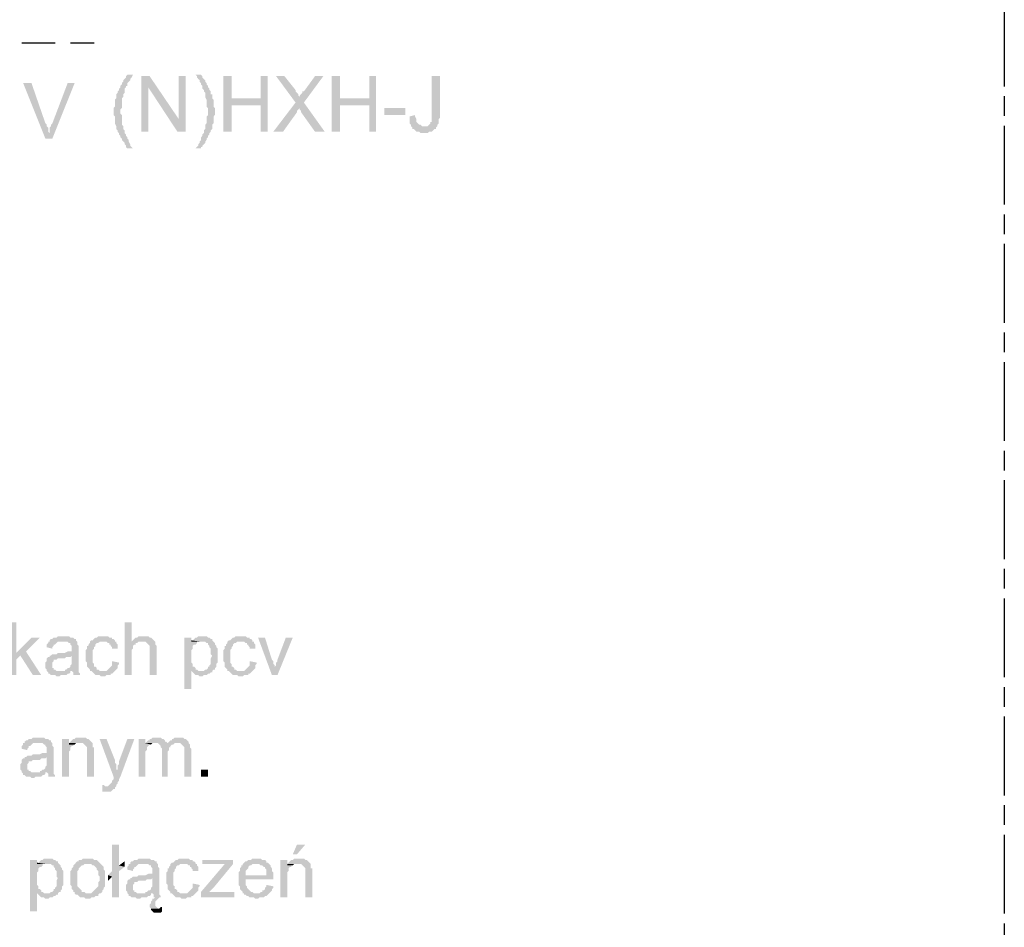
# Model space of a CAD drawing. Header units: millimetres. Extents: x 282377 to 1404227, y -783705 to 1038705.
# Tile 111 of 243: x 383184 to 383484, y 7599 to 7875. Entities that reach past the tile are written whole.
import ezdxf

# ---------------------------------------------------------------- set-up
doc = ezdxf.new("R2010")
doc.units = ezdxf.units.MM
doc.linetypes.add('ACAD_ISO08W100', pattern=[36, 24, -3, 6, -3])
doc.layers.add('!!ELEKTRYKA', color=7, linetype='Continuous')

msp = doc.modelspace()

# ---------------------------------------------------------------- hatches: boundary and pattern name
at = {"layer": '!!ELEKTRYKA', "linetype": 'ACAD_ISO08W100'}
for points in [[(383218.8, 7858.66), (383217.1, 7858.66), (383216.68, 7858.24), (383216.68, 7857.82), (383216.26, 7857.39), (383215.83, 7856.97), (383215.83, 7856.55), (383215.41, 7856.12), (383215.41, 7855.7), (383214.99, 7855.28), (383214.99, 7854.85), (383214.56, 7854.43), (383214.56, 7854.01), (383214.14, 7853.58), (383214.14, 7853.16), (383213.72, 7852.74), (383213.72, 7852.74), (383213.72, 7852.31), (383213.72, 7851.47), (383213.29, 7851.04), (383213.29, 7850.62), (383213.29, 7850.2), (383213.29, 7849.77), (383213.29, 7849.35), (383213.29, 7848.93), (383212.87, 7848.5), (383212.87, 7848.08), (383212.87, 7847.66), (383212.87, 7847.23), (383212.87, 7846.81), (383212.87, 7846.39), (383213.29, 7845.96), (383213.29, 7845.54), (383213.29, 7845.12), (383213.29, 7844.69), (383213.29, 7844.27), (383213.29, 7843.85), (383213.72, 7843), (383213.72, 7842.58), (383213.72, 7842.15), (383214.14, 7841.73), (383214.14, 7841.31), (383214.14, 7841.31), (383214.56, 7840.88), (383214.56, 7840.46), (383214.99, 7840.04), (383214.99, 7839.61), (383215.41, 7839.19), (383215.41, 7838.77), (383215.83, 7838.34), (383216.26, 7837.92), (383216.26, 7837.5), (383216.68, 7837.07), (383216.68, 7836.65), (383217.1, 7836.23), (383218.8, 7836.23), (383218.8, 7836.23), (383218.37, 7836.65), (383217.95, 7837.07), (383217.95, 7837.5), (383217.53, 7838.34), (383217.53, 7838.77), (383217.1, 7839.19), (383217.1, 7839.61), (383216.68, 7840.04), (383216.68, 7840.46), (383216.26, 7840.88), (383216.26, 7841.31), (383216.26, 7841.73), (383215.83, 7842.15), (383215.83, 7842.58), (383215.83, 7843), (383215.41, 7843.42), (383215.41, 7843.85), (383215.41, 7844.27), (383215.41, 7844.69), (383215.41, 7845.12), (383215.41, 7845.54), (383215.41, 7845.96), (383215.41, 7846.39), (383214.99, 7846.81), (383214.99, 7847.23), (383214.99, 7847.66), (383214.99, 7848.08), (383215.41, 7848.5), (383215.41, 7848.93), (383215.41, 7849.35), (383215.41, 7849.77), (383215.41, 7850.2), (383215.41, 7851.04), (383215.41, 7851.47), (383215.83, 7851.89), (383215.83, 7851.89), (383215.83, 7852.31), (383215.83, 7852.74), (383216.26, 7853.16), (383216.26, 7854.01), (383216.26, 7854.43), (383216.68, 7854.85), (383216.68, 7855.28), (383216.68, 7855.28), (383217.1, 7855.28), (383217.1, 7855.7), (383217.1, 7856.12), (383217.53, 7856.55), (383217.95, 7856.97), (383217.95, 7857.39), (383218.37, 7857.82)], [(383239.54, 7858.66), (383237.85, 7858.66), (383238.27, 7858.24), (383238.27, 7857.82), (383238.69, 7857.39), (383239.12, 7856.97), (383239.12, 7856.55), (383239.54, 7856.12), (383239.54, 7855.7), (383239.96, 7855.28), (383239.96, 7855.28), (383239.96, 7854.85), (383239.96, 7854.43), (383240.39, 7854.01), (383240.39, 7853.58), (383240.81, 7853.16), (383240.81, 7852.74), (383240.81, 7852.31), (383240.81, 7851.89), (383240.81, 7851.89), (383241.23, 7851.04), (383241.23, 7850.62), (383241.23, 7850.2), (383241.23, 7849.77), (383241.23, 7849.35), (383241.23, 7848.93), (383241.66, 7848.5), (383241.66, 7848.08), (383241.66, 7847.23), (383241.66, 7847.23), (383241.66, 7846.81), (383241.66, 7846.39), (383241.23, 7845.96), (383241.23, 7845.54), (383241.23, 7845.12), (383241.23, 7844.69), (383241.23, 7844.27), (383241.23, 7843.85), (383240.81, 7843.42), (383240.81, 7843), (383240.81, 7842.58), (383240.81, 7842.15), (383240.39, 7841.73), (383240.39, 7841.31), (383240.39, 7840.88), (383239.96, 7840.46), (383239.96, 7840.04), (383239.54, 7839.61), (383239.54, 7838.77), (383239.12, 7838.34), (383239.12, 7837.92), (383238.69, 7837.5), (383238.69, 7837.07), (383238.27, 7836.65), (383237.85, 7836.23), (383239.54, 7836.23), (383239.54, 7836.65), (383239.96, 7836.65), (383239.96, 7837.07), (383240.39, 7837.5), (383240.81, 7837.92), (383240.81, 7838.34), (383241.23, 7838.77), (383241.23, 7839.19), (383241.66, 7839.61), (383241.66, 7840.04), (383242.08, 7840.46), (383242.08, 7840.88), (383242.5, 7841.31), (383242.5, 7841.31), (383242.5, 7841.73), (383242.93, 7842.15), (383242.93, 7843), (383242.93, 7843.42), (383243.35, 7843.85), (383243.35, 7844.27), (383243.35, 7844.69), (383243.35, 7845.12), (383243.35, 7845.54), (383243.35, 7845.96), (383243.77, 7846.39), (383243.77, 7846.81), (383243.77, 7847.66), (383243.77, 7847.66), (383243.77, 7848.08), (383243.77, 7848.5), (383243.35, 7848.93), (383243.35, 7849.35), (383243.35, 7850.2), (383243.35, 7850.62), (383243.35, 7851.04), (383242.93, 7851.47), (383242.93, 7851.89), (383242.93, 7852.31), (383242.93, 7852.74), (383242.5, 7852.74), (383242.5, 7853.16), (383242.5, 7853.58), (383242.08, 7854.01), (383242.08, 7854.43), (383241.66, 7854.85), (383241.66, 7855.28), (383241.23, 7855.7), (383241.23, 7856.12), (383240.81, 7856.55), (383240.81, 7856.97), (383240.39, 7857.39), (383239.96, 7857.82), (383239.96, 7858.24)], [(383187.89, 7856.12), (383185.35, 7856.12), (383192.13, 7839.19), (383193.4, 7840.88), (383192.97, 7841.31), (383192.97, 7841.73), (383192.97, 7842.15), (383192.97, 7842.58), (383192.55, 7843), (383192.55, 7843.42), (383192.13, 7843.85)], [(383201.02, 7856.12), (383198.9, 7856.12), (383194.24, 7843.85), (383194.24, 7843.85), (383193.82, 7843.42), (383193.82, 7843), (383193.4, 7842.58), (383193.4, 7842.15), (383193.4, 7841.31), (383193.4, 7840.88), (383192.13, 7839.19), (383194.24, 7839.19)], [(383223.88, 7858.24), (383221.34, 7858.24), (383221.34, 7841.31), (383223.45, 7841.31), (383223.45, 7854.85)], [(383234.88, 7858.24), (383232.77, 7858.24), (383232.77, 7845.12), (383232.34, 7841.31), (383234.88, 7841.31)], [(383248.85, 7858.24), (383246.31, 7858.24), (383246.31, 7841.31), (383248.85, 7841.31), (383248.85, 7849.35), (383257.74, 7849.35), (383248.85, 7851.47)], [(383259.86, 7858.24), (383257.74, 7858.24), (383257.74, 7851.47), (383248.85, 7851.47), (383257.74, 7849.35), (383257.74, 7841.31), (383259.86, 7841.31)], [(383264.94, 7858.24), (383262.4, 7858.24), (383268.33, 7850.2), (383269.6, 7848.5), (383269.6, 7848.08), (383270.02, 7847.66), (383270.02, 7847.23), (383274.25, 7841.31), (383277.22, 7841.31), (383270.87, 7850.2), (383269.6, 7851.89), (383269.6, 7851.89), (383269.17, 7852.31), (383269.17, 7852.74), (383268.75, 7853.16), (383268.33, 7853.58), (383268.33, 7854.01)], [(383276.79, 7858.24), (383274.25, 7858.24), (383270.87, 7853.58), (383270.44, 7853.58), (383270.44, 7853.16), (383270.02, 7852.74), (383269.6, 7852.31), (383269.6, 7851.89), (383270.87, 7850.2)], [(383281.87, 7858.24), (383279.33, 7858.24), (383279.33, 7841.31), (383281.87, 7841.31), (383281.87, 7849.35), (383290.76, 7849.35), (383281.87, 7851.47)], [(383292.88, 7858.24), (383290.76, 7858.24), (383290.76, 7851.47), (383281.87, 7851.47), (383290.76, 7849.35), (383290.76, 7841.31), (383292.88, 7841.31)], [(383312.35, 7858.24), (383309.81, 7858.24), (383309.81, 7846.39), (383309.81, 7846.39), (383309.81, 7845.54), (383309.81, 7845.12), (383309.81, 7844.69), (383309.81, 7844.27), (383309.39, 7844.27), (383309.39, 7843.85), (383308.97, 7843.42), (383308.97, 7843.42), (383308.54, 7843), (383308.12, 7843), (383307.27, 7843), (383311.51, 7843), (383311.51, 7843.42), (383311.51, 7843.42), (383311.93, 7843.85), (383311.93, 7844.27), (383311.93, 7844.69), (383311.93, 7845.12), (383312.35, 7845.54), (383312.35, 7845.96), (383312.35, 7846.81)], [(383268.33, 7850.2), (383261.55, 7841.31), (383264.52, 7841.31), (383268.75, 7847.23), (383268.75, 7847.23), (383268.75, 7847.66), (383269.17, 7848.08), (383269.6, 7848.5)], [(383304.73, 7846.39), (383303.04, 7845.96), (383303.04, 7843.85), (383303.46, 7843.42), (383303.46, 7843), (383303.89, 7842.58), (383303.89, 7842.15), (383303.89, 7842.15), (383304.31, 7842.15), (383304.73, 7841.73), (383305.16, 7841.31), (383305.58, 7841.31), (383306, 7841.31), (383306.43, 7840.88), (383306.85, 7840.88), (383307.27, 7840.88), (383307.7, 7840.88), (383308.54, 7840.88), (383308.97, 7841.31), (383309.39, 7841.31), (383309.81, 7841.31), (383310.24, 7841.73), (383310.24, 7841.73), (383310.66, 7842.15), (383311.08, 7842.15), (383311.08, 7842.58), (383311.51, 7843), (383307.27, 7843), (383307.27, 7843), (383306.85, 7843), (383306.43, 7843.42), (383306, 7843.42), (383305.58, 7843.85), (383305.58, 7843.85), (383305.58, 7843.85), (383305.16, 7844.27), (383305.16, 7844.69), (383305.16, 7845.12), (383304.73, 7845.96)], [(383183.23, 7691.87), (383181.54, 7691.87), (383181.54, 7675.78), (383183.23, 7675.78), (383183.23, 7680.44), (383184.5, 7681.71), (383183.23, 7682.55)], [(383218.37, 7691.87), (383216.26, 7691.87), (383216.26, 7675.78), (383218.37, 7675.78), (383218.37, 7682.13), (383218.37, 7682.55), (383218.37, 7682.98), (383218.37, 7683.4), (383218.8, 7683.82), (383218.8, 7684.25), (383218.8, 7684.67), (383219.22, 7685.09), (383219.64, 7685.09), (383219.64, 7685.52), (383220.07, 7685.52), (383220.49, 7685.94), (383220.91, 7685.94), (383221.34, 7685.94), (383218.37, 7685.94)], [(383197.63, 7687.63), (383197.63, 7687.63), (383195.94, 7687.63), (383195.51, 7687.21), (383195.09, 7687.21), (383194.67, 7687.21), (383194.24, 7686.79), (383193.82, 7686.79), (383193.4, 7686.36), (383193.4, 7685.94), (383197.21, 7685.94), (383197.63, 7685.94), (383198.05, 7685.94), (383198.48, 7685.94), (383198.9, 7685.94), (383199.32, 7685.52), (383199.75, 7685.52), (383199.75, 7685.09), (383199.75, 7685.09), (383200.17, 7684.67), (383200.17, 7684.25), (383200.17, 7683.82), (383200.17, 7683.82), (383200.17, 7682.98), (383200.17, 7682.98), (383199.75, 7682.98), (383199.32, 7682.98), (383199.32, 7682.98), (383198.9, 7682.98), (383198.05, 7682.55), (383197.63, 7682.55), (383197.21, 7682.55), (383196.78, 7682.55), (383195.94, 7682.55), (383195.51, 7682.13), (383195.09, 7682.13), (383195.09, 7682.13), (383194.67, 7682.13), (383194.24, 7682.13), (383193.82, 7681.71), (383200.17, 7681.71), (383200.17, 7680.86), (383200.17, 7680.44), (383200.17, 7680.01), (383200.17, 7679.59), (383200.17, 7679.17), (383199.75, 7678.74), (383199.75, 7678.74), (383199.75, 7678.32), (383199.32, 7677.9), (383198.9, 7677.9), (383198.48, 7677.47), (383198.05, 7677.47), (383198.05, 7677.05), (383200.17, 7677.05), (383200.17, 7677.05), (383200.59, 7676.63), (383200.59, 7676.2), (383200.59, 7675.78), (383202.71, 7675.78), (383202.71, 7675.78), (383202.71, 7676.2), (383202.29, 7676.63), (383202.29, 7677.05), (383202.29, 7677.47), (383202.29, 7677.47), (383202.29, 7677.9), (383202.29, 7678.32), (383202.29, 7678.74), (383202.29, 7679.17), (383202.29, 7680.01), (383202.29, 7680.44), (383202.29, 7683.4), (383202.29, 7683.4), (383202.29, 7683.82), (383202.29, 7684.25), (383202.29, 7684.67), (383201.86, 7685.09), (383201.86, 7685.09), (383201.86, 7685.52), (383201.86, 7685.94), (383201.44, 7686.36), (383201.44, 7686.79), (383201.02, 7686.79), (383200.59, 7687.21), (383200.17, 7687.21), (383199.75, 7687.21), (383199.32, 7687.63), (383198.9, 7687.63), (383198.48, 7687.63), (383198.05, 7687.63)], [(383209.91, 7687.63), (383208.21, 7687.63), (383207.79, 7687.21), (383207.37, 7687.21), (383206.94, 7686.79), (383206.94, 7686.79), (383206.52, 7686.36), (383206.1, 7686.36), (383205.67, 7685.94), (383205.67, 7685.52), (383205.25, 7685.09), (383205.25, 7684.67), (383204.83, 7684.67), (383204.83, 7684.25), (383204.83, 7683.82), (383204.4, 7683.4), (383204.4, 7682.98), (383204.4, 7682.55), (383204.4, 7682.13), (383204.4, 7681.71), (383204.4, 7680.86), (383204.4, 7680.44), (383204.4, 7680.01), (383204.83, 7679.59), (383204.83, 7679.17), (383204.83, 7678.74), (383204.83, 7678.32), (383205.25, 7677.9), (383205.25, 7677.9), (383205.67, 7677.47), (383205.67, 7677.05), (383209.48, 7677.05), (383209.48, 7677.05), (383209.06, 7677.05), (383208.64, 7677.05), (383208.21, 7677.47), (383207.79, 7677.47), (383207.79, 7677.9), (383207.37, 7678.32), (383207.37, 7678.32), (383206.94, 7678.32), (383206.94, 7678.74), (383206.94, 7679.17), (383206.52, 7679.59), (383206.52, 7680.01), (383206.52, 7680.44), (383206.52, 7680.86), (383206.52, 7681.71), (383206.52, 7681.71), (383206.52, 7682.13), (383206.52, 7682.55), (383206.52, 7682.98), (383206.52, 7683.4), (383206.94, 7683.82), (383206.94, 7684.25), (383207.37, 7684.67), (383207.37, 7685.09), (383207.37, 7685.09), (383207.79, 7685.52), (383208.21, 7685.52), (383208.64, 7685.94), (383209.06, 7685.94), (383209.48, 7685.94), (383209.91, 7685.94), (383213.29, 7685.94), (383213.29, 7686.36), (383212.87, 7686.79), (383212.45, 7686.79), (383212.45, 7687.21), (383212.02, 7687.21), (383211.6, 7687.21), (383211.18, 7687.63), (383210.75, 7687.63), (383210.33, 7687.63)], [(383221.76, 7687.63), (383221.76, 7687.63), (383220.49, 7687.63), (383220.07, 7687.21), (383219.64, 7687.21), (383219.22, 7686.79), (383219.22, 7686.79), (383218.8, 7686.36), (383218.37, 7685.94), (383221.34, 7685.94), (383221.76, 7685.94), (383222.18, 7685.94), (383222.61, 7685.94), (383223.03, 7685.52), (383223.45, 7685.09), (383223.45, 7685.09), (383223.45, 7685.09), (383223.88, 7684.67), (383223.88, 7684.25), (383223.88, 7683.82), (383223.88, 7682.98), (383223.88, 7675.78), (383225.99, 7675.78), (383225.99, 7682.98), (383225.99, 7683.82), (383225.99, 7684.25), (383225.99, 7684.67), (383225.57, 7685.09), (383225.57, 7685.52), (383225.57, 7685.52), (383225.57, 7685.94), (383225.15, 7686.36), (383224.72, 7686.79), (383224.72, 7686.79), (383224.3, 7687.21), (383223.88, 7687.21), (383223.88, 7687.21), (383223.45, 7687.63), (383223.03, 7687.63), (383222.18, 7687.63)], [(383239.96, 7687.63), (383238.69, 7687.63), (383238.27, 7687.21), (383237.85, 7687.21), (383237.42, 7686.79), (383237, 7686.36), (383236.58, 7686.36), (383239.54, 7685.94), (383239.96, 7685.94), (383240.39, 7685.94), (383240.81, 7685.94), (383241.23, 7685.52), (383241.66, 7685.52), (383241.66, 7685.09), (383242.08, 7684.67), (383242.08, 7684.25), (383242.5, 7683.82), (383242.5, 7683.82), (383242.5, 7682.98), (383242.5, 7682.55), (383242.5, 7682.13), (383242.93, 7681.71), (383242.93, 7681.71), (383242.5, 7680.86), (383242.5, 7680.44), (383242.5, 7680.01), (383242.5, 7679.59), (383242.5, 7679.17), (383242.08, 7678.74), (383242.08, 7678.32), (383241.66, 7678.32), (383241.66, 7677.9), (383241.23, 7677.47), (383240.81, 7677.47), (383240.39, 7677.05), (383239.96, 7677.05), (383239.54, 7677.05), (383236.58, 7677.05), (383237, 7676.63), (383237, 7676.63), (383237.42, 7676.2), (383237.85, 7675.78), (383237.85, 7675.78), (383238.27, 7675.78), (383238.69, 7675.78), (383239.12, 7675.36), (383239.54, 7675.36), (383239.54, 7675.36), (383239.96, 7675.36), (383240.39, 7675.78), (383240.81, 7675.78), (383241.23, 7675.78), (383241.66, 7676.2), (383242.08, 7676.2), (383242.5, 7676.63), (383242.93, 7676.63), (383242.93, 7677.05), (383243.35, 7677.47), (383243.77, 7677.47), (383243.77, 7677.9), (383244.2, 7678.32), (383244.2, 7678.74), (383244.2, 7679.17), (383244.62, 7679.59), (383244.62, 7680.01), (383244.62, 7680.44), (383244.62, 7680.86), (383244.62, 7681.28), (383244.62, 7681.71), (383244.62, 7681.71), (383244.62, 7682.13), (383244.62, 7682.55), (383244.62, 7682.98), (383244.62, 7683.4), (383244.62, 7683.82), (383244.2, 7684.25), (383244.2, 7684.67), (383244.2, 7684.67), (383243.77, 7685.09), (383243.77, 7685.52), (383243.35, 7685.94), (383242.93, 7686.36), (383242.93, 7686.79), (383242.5, 7686.79), (383242.5, 7686.79), (383242.08, 7687.21), (383241.66, 7687.21), (383241.23, 7687.63), (383240.81, 7687.63), (383240.39, 7687.63)], [(383251.82, 7687.63), (383250.12, 7687.63), (383249.7, 7687.21), (383249.28, 7687.21), (383248.85, 7686.79), (383248.85, 7686.79), (383248.43, 7686.36), (383248.01, 7686.36), (383247.58, 7685.94), (383247.58, 7685.52), (383247.16, 7685.09), (383247.16, 7684.67), (383246.74, 7684.67), (383246.74, 7684.25), (383246.74, 7683.82), (383246.31, 7683.4), (383246.31, 7682.98), (383246.31, 7682.55), (383246.31, 7682.13), (383246.31, 7681.71), (383246.31, 7680.86), (383246.31, 7680.44), (383246.31, 7680.01), (383246.74, 7679.59), (383246.74, 7679.17), (383246.74, 7678.74), (383246.74, 7678.32), (383247.16, 7677.9), (383247.16, 7677.9), (383247.58, 7677.47), (383247.58, 7677.05), (383251.39, 7677.05), (383251.39, 7677.05), (383250.97, 7677.05), (383250.55, 7677.05), (383250.12, 7677.47), (383249.7, 7677.47), (383249.7, 7677.9), (383249.28, 7678.32), (383249.28, 7678.32), (383248.85, 7678.32), (383248.85, 7678.74), (383248.85, 7679.17), (383248.43, 7679.59), (383248.43, 7680.01), (383248.43, 7680.44), (383248.43, 7680.86), (383248.43, 7681.71), (383248.43, 7681.71), (383248.43, 7682.13), (383248.43, 7682.55), (383248.43, 7682.98), (383248.43, 7683.4), (383248.85, 7683.82), (383248.85, 7684.25), (383249.28, 7684.67), (383249.28, 7685.09), (383249.28, 7685.09), (383249.7, 7685.52), (383250.12, 7685.52), (383250.55, 7685.94), (383250.97, 7685.94), (383251.39, 7685.94), (383251.82, 7685.94), (383255.2, 7685.94), (383255.2, 7686.36), (383254.78, 7686.79), (383254.36, 7686.79), (383254.36, 7687.21), (383253.93, 7687.21), (383253.51, 7687.21), (383253.09, 7687.63), (383252.66, 7687.63), (383252.24, 7687.63)], [(383190.43, 7687.21), (383187.89, 7687.21), (383183.23, 7682.55), (383184.5, 7681.71), (383188.31, 7675.78), (383190.86, 7675.78), (383186.2, 7682.98)], [(383193.4, 7685.94), (383192.97, 7685.94), (383192.97, 7685.52), (383192.55, 7685.09), (383192.55, 7684.67), (383192.55, 7684.25), (383194.24, 7683.82), (383194.24, 7684.25), (383194.67, 7684.67), (383194.67, 7685.09), (383195.09, 7685.09), (383195.51, 7685.52), (383195.51, 7685.52), (383195.94, 7685.94), (383196.36, 7685.94), (383196.78, 7685.94), (383197.21, 7685.94)], [(383213.29, 7685.94), (383209.91, 7685.94), (383210.75, 7685.94), (383211.18, 7685.52), (383211.6, 7685.52), (383211.6, 7685.09), (383212.02, 7685.09), (383212.02, 7684.67), (383212.45, 7684.25), (383212.45, 7683.82), (383214.14, 7683.82), (383214.14, 7684.25), (383214.14, 7684.67), (383214.14, 7685.09), (383213.72, 7685.52), (383213.72, 7685.94)], [(383236.58, 7687.21), (383234.46, 7687.21), (383234.46, 7671.55), (383236.58, 7671.55), (383236.58, 7677.05), (383239.54, 7677.05), (383239.12, 7677.05), (383238.69, 7677.05), (383238.27, 7677.47), (383237.85, 7677.47), (383237.85, 7677.9), (383237.42, 7678.32), (383237, 7678.32), (383237, 7678.74), (383237, 7679.17), (383236.58, 7679.59), (383236.58, 7680.01), (383236.58, 7680.44), (383236.58, 7680.86), (383236.58, 7681.71), (383236.58, 7681.71), (383236.58, 7682.13), (383236.58, 7682.55), (383236.58, 7682.98), (383236.58, 7683.4), (383237, 7683.82), (383237, 7684.25), (383237, 7684.67), (383237.42, 7685.09), (383237.85, 7685.09), (383238.27, 7685.52), (383238.27, 7685.94), (383236.58, 7685.94)], [(383255.2, 7685.94), (383251.82, 7685.94), (383252.66, 7685.94), (383253.09, 7685.52), (383253.51, 7685.52), (383253.51, 7685.09), (383253.93, 7685.09), (383253.93, 7684.67), (383254.36, 7684.25), (383254.36, 7683.82), (383256.05, 7683.82), (383256.05, 7684.25), (383256.05, 7684.67), (383256.05, 7685.09), (383255.63, 7685.52), (383255.63, 7685.94)], [(383259.01, 7687.21), (383256.9, 7687.21), (383261.13, 7675.78), (383261.98, 7677.9), (383261.98, 7678.32), (383261.98, 7678.74), (383261.55, 7679.17), (383261.55, 7679.59), (383261.55, 7680.01), (383261.13, 7680.44)], [(383267.48, 7687.21), (383265.36, 7687.21), (383262.82, 7680.44), (383262.82, 7680.01), (383262.4, 7679.59), (383262.4, 7679.17), (383262.4, 7678.74), (383261.98, 7678.32), (383261.98, 7677.9), (383261.13, 7675.78), (383262.82, 7675.78)], [(383193.82, 7681.71), (383193.4, 7681.71), (383193.4, 7681.28), (383192.97, 7681.28), (383192.55, 7680.86), (383192.55, 7680.44), (383192.55, 7680.01), (383192.13, 7679.59), (383192.13, 7679.17), (383192.13, 7678.74), (383192.13, 7678.74), (383192.13, 7678.32), (383192.13, 7677.9), (383192.55, 7677.47), (383192.55, 7677.05), (383192.97, 7676.63), (383192.97, 7676.63), (383192.97, 7676.2), (383193.4, 7676.2), (383193.82, 7675.78), (383194.24, 7675.78), (383194.67, 7675.78), (383195.09, 7675.78), (383195.51, 7675.36), (383195.94, 7675.36), (383196.36, 7675.36), (383196.78, 7675.78), (383197.21, 7675.78), (383197.63, 7675.78), (383198.05, 7675.78), (383198.48, 7675.78), (383198.9, 7676.2), (383199.32, 7676.2), (383199.75, 7676.63), (383199.75, 7677.05), (383196.36, 7677.05), (383196.36, 7677.05), (383195.94, 7677.05), (383195.51, 7677.05), (383195.09, 7677.47), (383194.67, 7677.47), (383194.67, 7677.9), (383194.24, 7677.9), (383194.24, 7678.32), (383194.24, 7678.74), (383194.24, 7679.17), (383194.24, 7679.59), (383194.67, 7680.01), (383194.67, 7680.01), (383194.67, 7680.44), (383195.09, 7680.44), (383195.51, 7680.44), (383195.94, 7680.86), (383196.36, 7680.86), (383196.78, 7680.86), (383197.21, 7680.86), (383197.63, 7680.86), (383198.05, 7680.86), (383198.48, 7681.28), (383198.9, 7681.28), (383199.32, 7681.28), (383199.75, 7681.28), (383200.17, 7681.71)], [(383212.45, 7680.01), (383212.45, 7678.74), (383212.02, 7678.32), (383212.02, 7678.32), (383211.6, 7677.9), (383211.18, 7677.47), (383211.18, 7677.47), (383210.75, 7677.05), (383210.33, 7677.05), (383209.48, 7677.05), (383205.67, 7677.05), (383206.1, 7677.05), (383206.52, 7676.63), (383206.94, 7676.2), (383206.94, 7676.2), (383207.37, 7675.78), (383207.79, 7675.78), (383208.21, 7675.78), (383208.64, 7675.78), (383209.06, 7675.36), (383209.91, 7675.36), (383210.33, 7675.36), (383210.75, 7675.78), (383211.18, 7675.78), (383211.6, 7675.78), (383212.02, 7675.78), (383212.02, 7676.2), (383212.45, 7676.2), (383212.87, 7676.63), (383212.87, 7676.63), (383213.29, 7677.05), (383213.72, 7677.47), (383213.72, 7677.47), (383214.14, 7677.9), (383214.14, 7678.32), (383214.14, 7678.74), (383214.56, 7679.17), (383214.56, 7679.59)], [(383254.36, 7680.01), (383254.36, 7678.74), (383253.93, 7678.32), (383253.93, 7678.32), (383253.51, 7677.9), (383253.09, 7677.47), (383253.09, 7677.47), (383252.66, 7677.05), (383252.24, 7677.05), (383251.39, 7677.05), (383247.58, 7677.05), (383248.01, 7677.05), (383248.43, 7676.63), (383248.85, 7676.2), (383248.85, 7676.2), (383249.28, 7675.78), (383249.7, 7675.78), (383250.12, 7675.78), (383250.55, 7675.78), (383250.97, 7675.36), (383251.82, 7675.36), (383252.24, 7675.36), (383252.66, 7675.78), (383253.09, 7675.78), (383253.51, 7675.78), (383253.93, 7675.78), (383253.93, 7676.2), (383254.36, 7676.2), (383254.78, 7676.63), (383254.78, 7676.63), (383255.2, 7677.05), (383255.63, 7677.47), (383255.63, 7677.47), (383256.05, 7677.9), (383256.05, 7678.32), (383256.05, 7678.74), (383256.47, 7679.17), (383256.47, 7679.59)], [(383185.77, 7655.04), (383185.35, 7655.04), (383185.35, 7654.61), (383184.93, 7654.19), (383184.93, 7653.77), (383184.93, 7653.34), (383186.62, 7652.92), (383186.62, 7653.34), (383187.04, 7653.77), (383187.04, 7654.19), (383187.47, 7654.19), (383187.89, 7654.61), (383187.89, 7654.61), (383188.31, 7655.04), (383188.74, 7655.04), (383189.16, 7655.04), (383189.58, 7655.04)], [(383190.01, 7656.73), (383190.01, 7656.73), (383188.31, 7656.73), (383187.89, 7656.31), (383187.47, 7656.31), (383187.04, 7656.31), (383186.62, 7655.88), (383186.2, 7655.88), (383185.77, 7655.46), (383185.77, 7655.04), (383189.58, 7655.04), (383190.01, 7655.04), (383190.43, 7655.04), (383190.86, 7655.04), (383191.28, 7655.04), (383191.7, 7654.61), (383192.13, 7654.61), (383192.13, 7654.19), (383192.13, 7654.19), (383192.55, 7653.77), (383192.55, 7653.34), (383192.55, 7652.92), (383192.55, 7652.92), (383192.55, 7652.07), (383192.55, 7652.07), (383192.13, 7652.07), (383191.7, 7652.07), (383191.7, 7652.07), (383191.28, 7652.07), (383190.43, 7651.65), (383190.01, 7651.65), (383189.58, 7651.65), (383189.16, 7651.65), (383188.31, 7651.65), (383187.89, 7651.23), (383187.47, 7651.23), (383187.47, 7651.23), (383187.04, 7651.23), (383186.62, 7651.23), (383186.2, 7650.8), (383192.55, 7650.8), (383192.55, 7649.96), (383192.55, 7649.53), (383192.55, 7649.11), (383192.55, 7648.69), (383192.55, 7648.26), (383192.13, 7647.84), (383192.13, 7647.84), (383192.13, 7647.42), (383191.7, 7646.99), (383191.28, 7646.99), (383190.86, 7646.57), (383190.43, 7646.57), (383190.43, 7646.15), (383192.55, 7646.15), (383192.55, 7646.15), (383192.97, 7645.72), (383192.97, 7645.3), (383192.97, 7644.88), (383195.09, 7644.88), (383195.09, 7644.88), (383195.09, 7645.3), (383194.67, 7645.72), (383194.67, 7646.15), (383194.67, 7646.57), (383194.67, 7646.57), (383194.67, 7646.99), (383194.67, 7647.42), (383194.67, 7647.84), (383194.67, 7648.26), (383194.67, 7649.11), (383194.67, 7649.53), (383194.67, 7652.5), (383194.67, 7652.5), (383194.67, 7652.92), (383194.67, 7653.34), (383194.67, 7653.77), (383194.24, 7654.19), (383194.24, 7654.19), (383194.24, 7654.61), (383194.24, 7655.04), (383193.82, 7655.46), (383193.82, 7655.88), (383193.4, 7655.88), (383192.97, 7656.31), (383192.55, 7656.31), (383192.13, 7656.31), (383191.7, 7656.73), (383191.28, 7656.73), (383190.86, 7656.73), (383190.43, 7656.73)], [(383199.32, 7656.31), (383197.21, 7656.31), (383197.21, 7644.88), (383199.32, 7644.88), (383199.32, 7651.23), (383199.32, 7651.65), (383199.32, 7652.07), (383199.32, 7652.5), (383199.75, 7652.92), (383199.75, 7653.34), (383199.75, 7653.77), (383200.17, 7654.19), (383200.17, 7654.19), (383200.59, 7654.19), (383200.59, 7654.61), (383201.02, 7654.61), (383199.32, 7654.61)], [(383202.71, 7656.73), (383202.71, 7656.73), (383201.44, 7656.73), (383201.02, 7656.31), (383200.59, 7656.31), (383200.17, 7655.88), (383200.17, 7655.88), (383199.75, 7655.46), (383199.32, 7655.04), (383202.29, 7655.04), (383202.71, 7655.04), (383203.13, 7655.04), (383203.56, 7655.04), (383203.98, 7654.61), (383203.98, 7654.61), (383204.4, 7654.19), (383204.83, 7653.77), (383204.83, 7653.77), (383204.83, 7653.34), (383204.83, 7652.92), (383204.83, 7652.5), (383204.83, 7652.07), (383204.83, 7644.88), (383206.94, 7644.88), (383206.94, 7652.07), (383206.94, 7652.07), (383206.94, 7652.92), (383206.94, 7653.34), (383206.94, 7653.77), (383206.52, 7653.77), (383206.52, 7654.19), (383206.52, 7654.61), (383206.52, 7655.04), (383206.1, 7655.46), (383206.1, 7655.46), (383205.67, 7655.88), (383205.25, 7656.31), (383204.83, 7656.31), (383204.83, 7656.31), (383204.4, 7656.73), (383203.98, 7656.73), (383203.13, 7656.73)], [(383199.32, 7655.04), (383199.32, 7654.61), (383201.02, 7654.61), (383201.44, 7655.04), (383201.86, 7655.04), (383202.29, 7655.04)], [(383210.75, 7656.31), (383208.64, 7656.31), (383212.87, 7644.88), (383214.14, 7646.99), (383213.72, 7646.99), (383213.72, 7647.84), (383213.72, 7648.26), (383213.72, 7648.69), (383213.29, 7649.11), (383213.29, 7649.53), (383213.29, 7649.96)], [(383219.22, 7656.31), (383217.1, 7656.31), (383214.56, 7649.53), (383214.56, 7649.53), (383214.56, 7649.11), (383214.56, 7648.69), (383214.14, 7648.26), (383214.14, 7647.84), (383214.14, 7647.42), (383214.14, 7646.99), (383212.87, 7644.88), (383212.87, 7644.88), (383212.87, 7644.45), (383212.87, 7644.03), (383212.45, 7643.61), (383212.45, 7643.18), (383212.02, 7642.76), (383212.02, 7642.76), (383212.02, 7642.76), (383211.6, 7642.34), (383211.6, 7642.34), (383211.18, 7641.91), (383210.33, 7641.91), (383213.72, 7641.91), (383213.72, 7642.34), (383213.72, 7642.34), (383214.14, 7642.76), (383214.14, 7643.18), (383214.56, 7643.61), (383214.56, 7644.03), (383214.99, 7644.88)], [(383222.61, 7656.31), (383220.49, 7656.31), (383220.49, 7644.88), (383222.61, 7644.88), (383222.61, 7650.8), (383222.61, 7651.23), (383222.61, 7651.65), (383222.61, 7652.07), (383222.61, 7652.5), (383223.03, 7652.92), (383223.03, 7653.34), (383223.03, 7653.77), (383223.45, 7654.19), (383223.45, 7654.19), (383223.88, 7654.61), (383224.3, 7654.61), (383222.61, 7655.04)], [(383225.99, 7656.73), (383224.72, 7656.73), (383224.3, 7656.31), (383223.88, 7656.31), (383223.88, 7655.88), (383223.45, 7655.88), (383223.03, 7655.46), (383222.61, 7655.04), (383225.57, 7655.04), (383225.57, 7655.04), (383225.99, 7655.04), (383226.42, 7655.04), (383226.84, 7654.61), (383229.38, 7654.61), (383229.38, 7655.04), (383228.96, 7655.46), (383228.53, 7655.46), (383228.53, 7655.88), (383228.11, 7656.31), (383228.11, 7656.31), (383227.69, 7656.31), (383227.26, 7656.73), (383226.84, 7656.73), (383226.42, 7656.73)], [(383222.61, 7655.04), (383222.61, 7655.04), (383224.3, 7654.61), (383224.72, 7655.04), (383225.15, 7655.04), (383225.57, 7655.04)], [(383229.38, 7655.04), (383229.38, 7654.61), (383226.84, 7654.61), (383227.26, 7654.19), (383227.26, 7654.19), (383227.26, 7653.77), (383227.69, 7653.34), (383227.69, 7652.92), (383227.69, 7652.5), (383227.69, 7644.88), (383229.38, 7644.88), (383229.38, 7651.65), (383229.38, 7651.65), (383229.38, 7652.5), (383229.8, 7652.92), (383229.8, 7653.34), (383229.8, 7653.77), (383230.23, 7653.77), (383230.23, 7654.19), (383230.23, 7654.19), (383230.65, 7654.61), (383231.07, 7654.61), (383231.5, 7655.04), (383231.92, 7655.04), (383232.34, 7655.04)], [(383232.77, 7656.73), (383231.5, 7656.73), (383231.07, 7656.31), (383230.65, 7656.31), (383230.65, 7655.88), (383230.23, 7655.88), (383229.8, 7655.46), (383229.38, 7655.04), (383232.34, 7655.04), (383232.77, 7655.04), (383233.19, 7655.04), (383233.61, 7654.61), (383233.61, 7654.61), (383234.04, 7654.19), (383234.46, 7653.77), (383234.46, 7653.77), (383234.46, 7653.34), (383234.46, 7652.92), (383234.46, 7652.07), (383234.46, 7644.88), (383236.58, 7644.88), (383236.58, 7652.92), (383236.58, 7652.92), (383236.58, 7653.34), (383236.15, 7653.77), (383236.15, 7654.61), (383236.15, 7654.61), (383235.73, 7655.04), (383235.73, 7655.46), (383235.31, 7655.88), (383235.31, 7655.88), (383234.88, 7656.31), (383234.46, 7656.31), (383234.04, 7656.73), (383233.61, 7656.73), (383233.19, 7656.73)], [(383186.2, 7650.8), (383185.77, 7650.8), (383185.77, 7650.38), (383185.35, 7650.38), (383184.93, 7649.96), (383184.93, 7649.53), (383184.93, 7649.11), (383184.5, 7648.69), (383184.5, 7648.26), (383184.5, 7647.84), (383184.5, 7647.84), (383184.5, 7647.42), (383184.5, 7646.99), (383184.93, 7646.57), (383184.93, 7646.15), (383185.35, 7645.72), (383185.35, 7645.72), (383185.35, 7645.3), (383185.77, 7645.3), (383186.2, 7644.88), (383186.62, 7644.88), (383187.04, 7644.88), (383187.47, 7644.88), (383187.89, 7644.45), (383188.31, 7644.45), (383188.74, 7644.45), (383189.16, 7644.88), (383189.58, 7644.88), (383190.01, 7644.88), (383190.43, 7644.88), (383190.86, 7644.88), (383191.28, 7645.3), (383191.7, 7645.3), (383192.13, 7645.72), (383192.13, 7646.15), (383188.74, 7646.15), (383188.74, 7646.15), (383188.31, 7646.15), (383187.89, 7646.15), (383187.47, 7646.57), (383187.04, 7646.57), (383187.04, 7646.99), (383186.62, 7646.99), (383186.62, 7647.42), (383186.62, 7647.84), (383186.62, 7648.26), (383186.62, 7648.69), (383187.04, 7649.11), (383187.04, 7649.11), (383187.04, 7649.53), (383187.47, 7649.53), (383187.89, 7649.53), (383188.31, 7649.96), (383188.74, 7649.96), (383189.16, 7649.96), (383189.58, 7649.96), (383190.01, 7649.96), (383190.43, 7649.96), (383190.86, 7650.38), (383191.28, 7650.38), (383191.7, 7650.38), (383192.13, 7650.38), (383192.55, 7650.8)], [(383209.48, 7642.34), (383209.48, 7640.22), (383212.02, 7640.22), (383212.45, 7640.64), (383212.45, 7640.64), (383212.87, 7641.07), (383213.29, 7641.07), (383213.29, 7641.49), (383213.72, 7641.91), (383210.33, 7641.91), (383210.33, 7641.91), (383209.91, 7642.34)], [(383214.56, 7624.13), (383212.45, 7624.13), (383212.45, 7616.09), (383211.18, 7614.82), (383212.45, 7614.39), (383212.45, 7608.04), (383214.56, 7608.04), (383214.56, 7616.09), (383216.26, 7617.36), (383214.56, 7617.78)], [(383189.58, 7619.47), (383187.47, 7619.47), (383187.47, 7603.81), (383189.58, 7603.81), (383189.58, 7609.31), (383192.55, 7609.31), (383192.13, 7609.31), (383191.7, 7609.31), (383191.28, 7609.74), (383190.86, 7609.74), (383190.86, 7610.16), (383190.43, 7610.58), (383190.01, 7610.58), (383190.01, 7611.01), (383190.01, 7611.43), (383189.58, 7611.85), (383189.58, 7612.28), (383189.58, 7612.7), (383189.58, 7613.12), (383189.58, 7613.97), (383189.58, 7613.97), (383189.58, 7614.39), (383189.58, 7614.82), (383189.58, 7615.24), (383189.58, 7615.66), (383190.01, 7616.09), (383190.01, 7616.51), (383190.01, 7616.93), (383190.43, 7617.36), (383190.86, 7617.36), (383191.28, 7617.78), (383191.28, 7618.2), (383189.58, 7618.2)], [(383192.97, 7619.9), (383191.7, 7619.9), (383191.28, 7619.47), (383190.86, 7619.47), (383190.43, 7619.05), (383190.01, 7618.63), (383189.58, 7618.63), (383192.55, 7618.2), (383192.97, 7618.2), (383193.4, 7618.2), (383193.82, 7618.2), (383194.24, 7617.78), (383194.67, 7617.78), (383194.67, 7617.36), (383195.09, 7616.93), (383195.09, 7616.51), (383195.51, 7616.09), (383195.51, 7616.09), (383195.51, 7615.24), (383195.51, 7614.82), (383195.51, 7614.39), (383195.94, 7613.97), (383195.94, 7613.97), (383195.51, 7613.12), (383195.51, 7612.7), (383195.51, 7612.28), (383195.51, 7611.85), (383195.51, 7611.43), (383195.09, 7611.01), (383195.09, 7610.58), (383194.67, 7610.58), (383194.67, 7610.16), (383194.24, 7609.74), (383193.82, 7609.74), (383193.4, 7609.31), (383192.97, 7609.31), (383192.55, 7609.31), (383189.58, 7609.31), (383190.01, 7608.89), (383190.01, 7608.89), (383190.43, 7608.47), (383190.86, 7608.04), (383190.86, 7608.04), (383191.28, 7608.04), (383191.7, 7608.04), (383192.13, 7607.62), (383192.55, 7607.62), (383192.55, 7607.62), (383192.97, 7607.62), (383193.4, 7608.04), (383193.82, 7608.04), (383194.24, 7608.04), (383194.67, 7608.47), (383195.09, 7608.47), (383195.51, 7608.89), (383195.94, 7608.89), (383195.94, 7609.31), (383196.36, 7609.74), (383196.78, 7609.74), (383196.78, 7610.16), (383197.21, 7610.58), (383197.21, 7611.01), (383197.21, 7611.43), (383197.63, 7611.85), (383197.63, 7612.28), (383197.63, 7612.7), (383197.63, 7613.12), (383197.63, 7613.55), (383197.63, 7613.97), (383197.63, 7613.97), (383197.63, 7614.39), (383197.63, 7614.82), (383197.63, 7615.24), (383197.63, 7615.66), (383197.63, 7616.09), (383197.21, 7616.51), (383197.21, 7616.93), (383197.21, 7616.93), (383196.78, 7617.36), (383196.78, 7617.78), (383196.36, 7618.2), (383195.94, 7618.63), (383195.94, 7619.05), (383195.51, 7619.05), (383195.51, 7619.05), (383195.09, 7619.47), (383194.67, 7619.47), (383194.24, 7619.9), (383193.82, 7619.9), (383193.4, 7619.9)], [(383205.25, 7619.9), (383205.25, 7619.9), (383203.56, 7619.9), (383203.13, 7619.47), (383202.71, 7619.47), (383202.29, 7619.47), (383202.29, 7619.05), (383201.86, 7619.05), (383201.44, 7618.63), (383201.44, 7618.63), (383201.02, 7618.2), (383205.25, 7618.2), (383205.25, 7618.2), (383205.67, 7618.2), (383206.1, 7618.2), (383206.52, 7617.78), (383206.94, 7617.78), (383207.37, 7617.36), (383207.37, 7617.36), (383207.79, 7616.93), (383207.79, 7616.51), (383208.21, 7616.09), (383208.21, 7615.66), (383208.21, 7615.24), (383208.21, 7614.82), (383208.64, 7614.39), (383208.64, 7613.97), (383208.64, 7613.97), (383208.64, 7613.12), (383208.21, 7612.7), (383208.21, 7612.28), (383208.21, 7611.85), (383208.21, 7611.43), (383207.79, 7611.01), (383207.79, 7611.01), (383207.37, 7610.58), (383207.37, 7610.58), (383206.94, 7610.16), (383206.52, 7609.74), (383206.52, 7609.74), (383206.1, 7609.31), (383205.67, 7609.31), (383205.25, 7609.31), (383201.02, 7609.31), (383201.44, 7608.89), (383201.86, 7608.89), (383202.29, 7608.47), (383202.29, 7608.47), (383202.71, 7608.04), (383203.13, 7608.04), (383203.56, 7608.04), (383203.98, 7608.04), (383204.4, 7607.62), (383205.25, 7607.62), (383205.25, 7607.62), (383205.67, 7607.62), (383206.1, 7608.04), (383206.52, 7608.04), (383206.94, 7608.04), (383207.37, 7608.47), (383207.79, 7608.47), (383208.21, 7608.47), (383208.21, 7608.89), (383208.64, 7609.31), (383209.06, 7609.31), (383209.48, 7609.74), (383209.48, 7610.16), (383209.91, 7610.58), (383209.91, 7610.58), (383209.91, 7611.01), (383210.33, 7611.43), (383210.33, 7611.43), (383210.33, 7611.85), (383210.33, 7612.28), (383210.33, 7613.12), (383210.33, 7613.55), (383210.33, 7613.97), (383210.33, 7614.39), (383210.33, 7614.82), (383210.33, 7615.24), (383210.33, 7615.66), (383210.33, 7616.09), (383209.91, 7616.51), (383209.91, 7616.93), (383209.91, 7617.36), (383209.48, 7617.78), (383209.06, 7618.2), (383209.06, 7618.2), (383208.64, 7618.63), (383208.21, 7619.05), (383208.21, 7619.05), (383207.79, 7619.47), (383207.37, 7619.47), (383206.94, 7619.47), (383206.52, 7619.9), (383206.1, 7619.9), (383205.67, 7619.9)], [(383222.18, 7619.9), (383220.49, 7619.9), (383220.07, 7619.47), (383219.22, 7619.47), (383218.8, 7619.05), (383218.37, 7619.05), (383217.95, 7618.63), (383217.95, 7618.2), (383221.76, 7618.2), (383222.18, 7618.2), (383222.61, 7618.2), (383223.03, 7618.2), (383223.45, 7618.2), (383223.88, 7617.78), (383224.3, 7617.78), (383224.3, 7617.36), (383224.3, 7617.36), (383224.72, 7616.93), (383224.72, 7616.51), (383224.72, 7616.09), (383224.72, 7616.09), (383224.72, 7615.24), (383224.3, 7615.24), (383223.88, 7615.24), (383223.88, 7615.24), (383223.45, 7615.24), (383222.61, 7614.82), (383222.18, 7614.82), (383221.76, 7614.82), (383221.34, 7614.82), (383220.49, 7614.82), (383220.07, 7614.39), (383219.64, 7614.39), (383219.64, 7614.39), (383219.22, 7614.39), (383218.8, 7614.39), (383218.37, 7613.97), (383224.72, 7613.97), (383224.72, 7613.12), (383224.72, 7612.7), (383224.72, 7612.28), (383224.72, 7611.85), (383224.72, 7611.43), (383224.3, 7611.01), (383224.3, 7611.01), (383224.3, 7610.58), (383223.88, 7610.16), (383223.45, 7610.16), (383223.03, 7609.74), (383222.61, 7609.74), (383222.61, 7609.31), (383224.72, 7609.31), (383224.72, 7609.31), (383225.15, 7608.89), (383225.15, 7608.47), (383225.15, 7608.04), (383225.57, 7608.04), (383225.15, 7607.62), (383224.72, 7607.62), (383224.72, 7607.2), (383224.3, 7606.77), (383224.3, 7606.77), (383224.3, 7606.35), (383223.88, 7605.93), (383223.88, 7605.5), (383223.88, 7605.08), (383224.3, 7604.66), (383226.84, 7604.66), (383226.42, 7604.66), (383225.99, 7605.08), (383225.99, 7605.08), (383225.57, 7605.5), (383225.57, 7605.93), (383225.57, 7606.35), (383225.57, 7606.77), (383225.99, 7607.2), (383225.99, 7607.2), (383226.42, 7607.62), (383226.42, 7607.62), (383226.84, 7608.04), (383227.26, 7608.04), (383227.26, 7608.04), (383227.26, 7608.47), (383226.84, 7608.89), (383226.84, 7609.31), (383226.84, 7609.74), (383226.84, 7609.74), (383226.84, 7610.16), (383226.84, 7610.58), (383226.84, 7611.01), (383226.84, 7611.43), (383226.84, 7612.28), (383226.84, 7612.7), (383226.84, 7615.66), (383226.84, 7615.66), (383226.84, 7616.09), (383226.84, 7616.51), (383226.84, 7616.93), (383226.42, 7617.36), (383226.42, 7617.36), (383226.42, 7617.78), (383226.42, 7618.2), (383225.99, 7618.63), (383225.99, 7619.05), (383225.57, 7619.05), (383225.15, 7619.47), (383224.72, 7619.47), (383224.3, 7619.47), (383223.88, 7619.9), (383223.45, 7619.9), (383223.03, 7619.9), (383222.61, 7619.9)], [(383234.46, 7619.9), (383232.77, 7619.9), (383232.34, 7619.47), (383231.92, 7619.47), (383231.5, 7619.05), (383231.5, 7619.05), (383231.07, 7618.63), (383230.65, 7618.63), (383230.23, 7618.2), (383230.23, 7617.78), (383229.8, 7617.36), (383229.8, 7616.93), (383229.38, 7616.93), (383229.38, 7616.51), (383229.38, 7616.09), (383228.96, 7615.66), (383228.96, 7615.24), (383228.96, 7614.82), (383228.96, 7614.39), (383228.96, 7613.97), (383228.96, 7613.12), (383228.96, 7612.7), (383228.96, 7612.28), (383229.38, 7611.85), (383229.38, 7611.43), (383229.38, 7611.01), (383229.38, 7610.58), (383229.8, 7610.16), (383229.8, 7610.16), (383230.23, 7609.74), (383230.23, 7609.31), (383234.04, 7609.31), (383234.04, 7609.31), (383233.61, 7609.31), (383233.19, 7609.31), (383232.77, 7609.74), (383232.34, 7609.74), (383232.34, 7610.16), (383231.92, 7610.58), (383231.92, 7610.58), (383231.5, 7610.58), (383231.5, 7611.01), (383231.5, 7611.43), (383231.07, 7611.85), (383231.07, 7612.28), (383231.07, 7612.7), (383231.07, 7613.12), (383231.07, 7613.97), (383231.07, 7613.97), (383231.07, 7614.39), (383231.07, 7614.82), (383231.07, 7615.24), (383231.07, 7615.66), (383231.5, 7616.09), (383231.5, 7616.51), (383231.92, 7616.93), (383231.92, 7617.36), (383231.92, 7617.36), (383232.34, 7617.78), (383232.77, 7617.78), (383233.19, 7618.2), (383233.61, 7618.2), (383234.04, 7618.2), (383234.46, 7618.2), (383237.85, 7618.2), (383237.85, 7618.63), (383237.42, 7619.05), (383237, 7619.05), (383237, 7619.47), (383236.58, 7619.47), (383236.15, 7619.47), (383235.73, 7619.9), (383235.31, 7619.9), (383234.88, 7619.9)], [(383256.47, 7619.9), (383255.2, 7619.9), (383254.78, 7619.47), (383253.93, 7619.47), (383253.51, 7619.05), (383253.09, 7619.05), (383252.66, 7618.63), (383252.24, 7618.2), (383256.47, 7618.2), (383256.47, 7618.2), (383256.9, 7618.2), (383257.32, 7618.2), (383257.74, 7617.78), (383258.17, 7617.78), (383258.59, 7617.36), (383259.01, 7617.36), (383259.01, 7616.93), (383259.01, 7616.93), (383259.44, 7616.51), (383259.44, 7616.09), (383259.44, 7615.66), (383259.44, 7614.82), (383253.09, 7614.82), (383261.55, 7614.82), (383261.55, 7615.24), (383261.55, 7615.66), (383261.13, 7616.09), (383261.13, 7616.51), (383261.13, 7616.93), (383260.71, 7617.36), (383260.71, 7617.78), (383260.28, 7618.2), (383260.28, 7618.2), (383259.86, 7618.63), (383259.44, 7618.63), (383259.44, 7619.05), (383259.01, 7619.47), (383258.59, 7619.47), (383258.17, 7619.47), (383257.74, 7619.9), (383257.32, 7619.9), (383256.9, 7619.9)], [(383265.79, 7619.47), (383263.67, 7619.47), (383263.67, 7608.04), (383265.79, 7608.04), (383265.79, 7614.39), (383265.79, 7614.82), (383265.79, 7615.24), (383265.79, 7615.66), (383266.21, 7616.09), (383266.21, 7616.51), (383266.21, 7616.93), (383266.63, 7617.36), (383266.63, 7617.36), (383267.06, 7617.36), (383267.06, 7617.78), (383267.48, 7617.78), (383265.79, 7617.78)], [(383269.17, 7619.9), (383269.17, 7619.9), (383267.9, 7619.9), (383267.48, 7619.47), (383267.06, 7619.47), (383266.63, 7619.05), (383266.63, 7619.05), (383266.21, 7618.63), (383265.79, 7618.2), (383268.75, 7618.2), (383269.17, 7618.2), (383269.6, 7618.2), (383270.02, 7618.2), (383270.44, 7617.78), (383270.44, 7617.78), (383270.87, 7617.36), (383271.29, 7616.93), (383271.29, 7616.93), (383271.29, 7616.51), (383271.29, 7616.09), (383271.29, 7615.66), (383271.29, 7615.24), (383271.29, 7608.04), (383273.41, 7608.04), (383273.41, 7615.24), (383273.41, 7615.24), (383273.41, 7616.09), (383273.41, 7616.51), (383273.41, 7616.93), (383272.98, 7616.93), (383272.98, 7617.36), (383272.98, 7617.78), (383272.98, 7618.2), (383272.56, 7618.63), (383272.56, 7618.63), (383272.14, 7619.05), (383271.71, 7619.47), (383271.29, 7619.47), (383271.29, 7619.47), (383270.87, 7619.9), (383270.44, 7619.9), (383269.6, 7619.9)], [(383201.02, 7618.2), (383201.02, 7618.2), (383200.59, 7617.78), (383200.59, 7617.36), (383200.17, 7616.93), (383200.17, 7616.51), (383199.75, 7616.09), (383199.75, 7615.66), (383199.75, 7615.24), (383199.75, 7614.82), (383199.75, 7614.39), (383199.75, 7613.97), (383199.75, 7613.97), (383199.75, 7613.12), (383199.75, 7612.7), (383199.75, 7612.28), (383199.75, 7611.85), (383200.17, 7611.43), (383200.17, 7611.01), (383200.17, 7610.58), (383200.59, 7610.16), (383200.59, 7609.74), (383201.02, 7609.74), (383201.02, 7609.31), (383205.25, 7609.31), (383204.83, 7609.31), (383204.4, 7609.31), (383203.98, 7609.74), (383203.56, 7609.74), (383203.13, 7609.74), (383203.13, 7610.16), (383202.71, 7610.58), (383202.71, 7610.58), (383202.29, 7611.01), (383202.29, 7611.01), (383201.86, 7611.43), (383201.86, 7611.85), (383201.86, 7612.28), (383201.86, 7612.7), (383201.86, 7613.12), (383201.86, 7613.97), (383201.86, 7613.97), (383201.86, 7614.39), (383201.86, 7614.82), (383201.86, 7615.24), (383201.86, 7615.66), (383201.86, 7616.09), (383202.29, 7616.51), (383202.29, 7616.93), (383202.71, 7617.36), (383202.71, 7617.36), (383203.13, 7617.78), (383203.56, 7617.78), (383203.98, 7618.2), (383204.4, 7618.2), (383204.83, 7618.2), (383205.25, 7618.2)], [(383217.95, 7618.2), (383217.53, 7618.2), (383217.53, 7617.78), (383217.1, 7617.36), (383217.1, 7616.93), (383217.1, 7616.51), (383218.8, 7616.09), (383218.8, 7616.51), (383219.22, 7616.93), (383219.22, 7617.36), (383219.64, 7617.36), (383220.07, 7617.78), (383220.07, 7617.78), (383220.49, 7618.2), (383220.91, 7618.2), (383221.34, 7618.2), (383221.76, 7618.2)], [(383237.85, 7618.2), (383234.46, 7618.2), (383235.31, 7618.2), (383235.73, 7617.78), (383236.15, 7617.78), (383236.15, 7617.36), (383236.58, 7617.36), (383236.58, 7616.93), (383237, 7616.51), (383237, 7616.09), (383238.69, 7616.09), (383238.69, 7616.51), (383238.69, 7616.93), (383238.69, 7617.36), (383238.27, 7617.78), (383238.27, 7618.2)], [(383249.28, 7618.2), (383246.74, 7618.2), (383239.54, 7609.74), (383239.54, 7608.04), (383242.08, 7609.74), (383243.35, 7611.01)], [(383252.24, 7618.2), (383252.24, 7618.2), (383252.24, 7617.78), (383251.82, 7617.78), (383251.82, 7617.36), (383251.39, 7616.93), (383251.39, 7616.51), (383251.39, 7616.09), (383250.97, 7615.66), (383250.97, 7615.24), (383250.97, 7614.82), (383250.97, 7614.39), (383250.97, 7613.55), (383250.97, 7613.12), (383250.97, 7612.7), (383250.97, 7612.28), (383250.97, 7611.85), (383251.39, 7611.43), (383251.39, 7611.01), (383251.39, 7610.58), (383251.82, 7610.16), (383251.82, 7610.16), (383252.24, 7609.74), (383252.24, 7609.31), (383256.47, 7609.31), (383256.47, 7609.31), (383256.05, 7609.31), (383255.63, 7609.31), (383255.2, 7609.74), (383254.78, 7609.74), (383254.36, 7610.16), (383253.93, 7610.58), (383253.93, 7610.58), (383253.93, 7610.58), (383253.51, 7611.01), (383253.51, 7611.43), (383253.09, 7611.85), (383253.09, 7612.28), (383253.09, 7612.7), (383253.09, 7613.55), (383261.55, 7613.55), (383261.55, 7613.55), (383261.55, 7613.97), (383261.55, 7614.39), (383261.55, 7614.82), (383253.09, 7614.82), (383253.09, 7614.82), (383253.09, 7615.66), (383253.09, 7616.09), (383253.51, 7616.51), (383253.51, 7616.51), (383253.93, 7616.93), (383253.93, 7617.36), (383254.36, 7617.78), (383254.78, 7617.78), (383255.2, 7618.2), (383255.63, 7618.2), (383256.05, 7618.2), (383256.47, 7618.2)], [(383265.79, 7618.2), (383265.79, 7617.78), (383267.48, 7617.78), (383267.9, 7618.2), (383268.33, 7618.2), (383268.75, 7618.2)], [(383218.37, 7613.97), (383217.95, 7613.97), (383217.95, 7613.55), (383217.53, 7613.55), (383217.1, 7613.12), (383217.1, 7612.7), (383217.1, 7612.28), (383216.68, 7611.85), (383216.68, 7611.43), (383216.68, 7611.01), (383216.68, 7611.01), (383216.68, 7610.58), (383216.68, 7610.16), (383217.1, 7609.74), (383217.1, 7609.31), (383217.53, 7608.89), (383217.53, 7608.89), (383217.53, 7608.47), (383217.95, 7608.47), (383218.37, 7608.04), (383218.8, 7608.04), (383219.22, 7608.04), (383219.64, 7608.04), (383220.07, 7607.62), (383220.49, 7607.62), (383220.91, 7607.62), (383221.34, 7608.04), (383221.76, 7608.04), (383222.18, 7608.04), (383222.61, 7608.04), (383223.03, 7608.04), (383223.45, 7608.47), (383223.88, 7608.47), (383224.3, 7608.89), (383224.3, 7609.31), (383220.91, 7609.31), (383220.91, 7609.31), (383220.49, 7609.31), (383220.07, 7609.31), (383219.64, 7609.74), (383219.22, 7609.74), (383219.22, 7610.16), (383218.8, 7610.16), (383218.8, 7610.58), (383218.8, 7611.01), (383218.8, 7611.43), (383218.8, 7611.85), (383219.22, 7612.28), (383219.22, 7612.28), (383219.22, 7612.7), (383219.64, 7612.7), (383220.07, 7612.7), (383220.49, 7613.12), (383220.91, 7613.12), (383221.34, 7613.12), (383221.76, 7613.12), (383222.18, 7613.12), (383222.61, 7613.12), (383223.03, 7613.55), (383223.45, 7613.55), (383223.88, 7613.55), (383224.3, 7613.55), (383224.72, 7613.97)], [(383237, 7612.28), (383237, 7611.01), (383236.58, 7610.58), (383236.58, 7610.58), (383236.15, 7610.16), (383235.73, 7609.74), (383235.73, 7609.74), (383235.31, 7609.31), (383234.88, 7609.31), (383234.04, 7609.31), (383230.23, 7609.31), (383230.65, 7609.31), (383231.07, 7608.89), (383231.5, 7608.47), (383231.5, 7608.47), (383231.92, 7608.04), (383232.34, 7608.04), (383232.77, 7608.04), (383233.19, 7608.04), (383233.61, 7607.62), (383234.46, 7607.62), (383234.88, 7607.62), (383235.31, 7608.04), (383235.73, 7608.04), (383236.15, 7608.04), (383236.58, 7608.04), (383236.58, 7608.47), (383237, 7608.47), (383237.42, 7608.89), (383237.42, 7608.89), (383237.85, 7609.31), (383238.27, 7609.74), (383238.27, 7609.74), (383238.69, 7610.16), (383238.69, 7610.58), (383238.69, 7611.01), (383239.12, 7611.43), (383239.12, 7611.85)], [(383259.44, 7611.85), (383259.44, 7611.43), (383259.01, 7611.01), (383259.01, 7610.58), (383258.59, 7610.16), (383258.17, 7610.16), (383258.17, 7609.74), (383257.74, 7609.74), (383257.32, 7609.31), (383256.9, 7609.31), (383256.47, 7609.31), (383252.24, 7609.31), (383252.66, 7609.31), (383252.66, 7608.89), (383253.09, 7608.89), (383253.51, 7608.47), (383253.93, 7608.47), (383254.36, 7608.04), (383254.78, 7608.04), (383255.2, 7608.04), (383255.63, 7608.04), (383256.05, 7607.62), (383256.47, 7607.62), (383256.9, 7607.62), (383257.32, 7608.04), (383257.74, 7608.04), (383258.17, 7608.04), (383258.59, 7608.04), (383259.01, 7608.47), (383259.44, 7608.47), (383259.86, 7608.89), (383259.86, 7608.89), (383260.28, 7609.31), (383260.71, 7609.74), (383260.71, 7609.74), (383261.13, 7610.16), (383261.13, 7610.58), (383261.55, 7611.01), (383261.55, 7611.43)], [(383227.69, 7605.08), (383227.69, 7605.08), (383227.26, 7605.08), (383226.84, 7604.66), (383224.3, 7604.66), (383224.3, 7604.23), (383224.72, 7603.81), (383224.72, 7603.81), (383225.15, 7603.39), (383225.15, 7603.39), (383225.57, 7603.39), (383225.99, 7603.39), (383226.42, 7603.39), (383226.84, 7603.39), (383227.26, 7603.39), (383227.69, 7603.81)]]:
    msp.add_hatch(color=7, dxfattribs=at).paths.add_polyline_path(points)

# ---------------------------------------------------------------- linework, layer by layer
at = {"layer": '!!ELEKTRYKA', "color": 7, "linetype": 'ACAD_ISO08W100', "lineweight": -3}
msp.add_lwpolyline([(379654.24, 10471.12), (383484.23, 10471.12), (383484.23, 6411.25), (379654.24, 6411.25)], close=True, dxfattribs=at)
at = {"layer": '!!ELEKTRYKA', "color": 150, "linetype": 'ACAD_ISO08W100', "lineweight": -3, "true_color": 0x007eff}
for points in [[(383184.93, 7868.4), (383195.09, 7868.4)], [(383199.75, 7868.4), (383206.94, 7868.4)]]:
    msp.add_lwpolyline(points, dxfattribs=at)
at = {"layer": '!!ELEKTRYKA', "color": 7, "linetype": 'ACAD_ISO08W100', "lineweight": -3}
for points in [[(383223.88, 7858.24), (383223.45, 7854.85), (383232.77, 7845.12), (383232.34, 7841.31)], [(383295.42, 7846.39), (383295.42, 7848.5), (383301.77, 7846.39), (383301.77, 7848.5)], [(383236.58, 7686.36), (383236.58, 7685.94), (383239.54, 7685.94)], [(383239.54, 7644.88), (383239.54, 7646.99), (383241.66, 7644.88), (383241.66, 7646.99)], [(383271.29, 7624.13), (383268.75, 7624.13), (383268.75, 7621.17), (383267.48, 7621.17)], [(383189.58, 7618.63), (383189.58, 7618.2), (383192.55, 7618.2)], [(383216.26, 7619.05), (383214.56, 7617.78), (383216.26, 7617.36)], [(383239.96, 7619.47), (383239.96, 7618.2), (383249.28, 7619.47), (383249.28, 7618.2)], [(383211.18, 7614.82), (383211.18, 7613.12), (383212.45, 7614.39)], [(383249.7, 7609.74), (383242.08, 7609.74), (383249.7, 7608.04), (383239.54, 7608.04)]]:
    msp.add_solid(points, dxfattribs=at)

doc.saveas('drawing.dxf')
